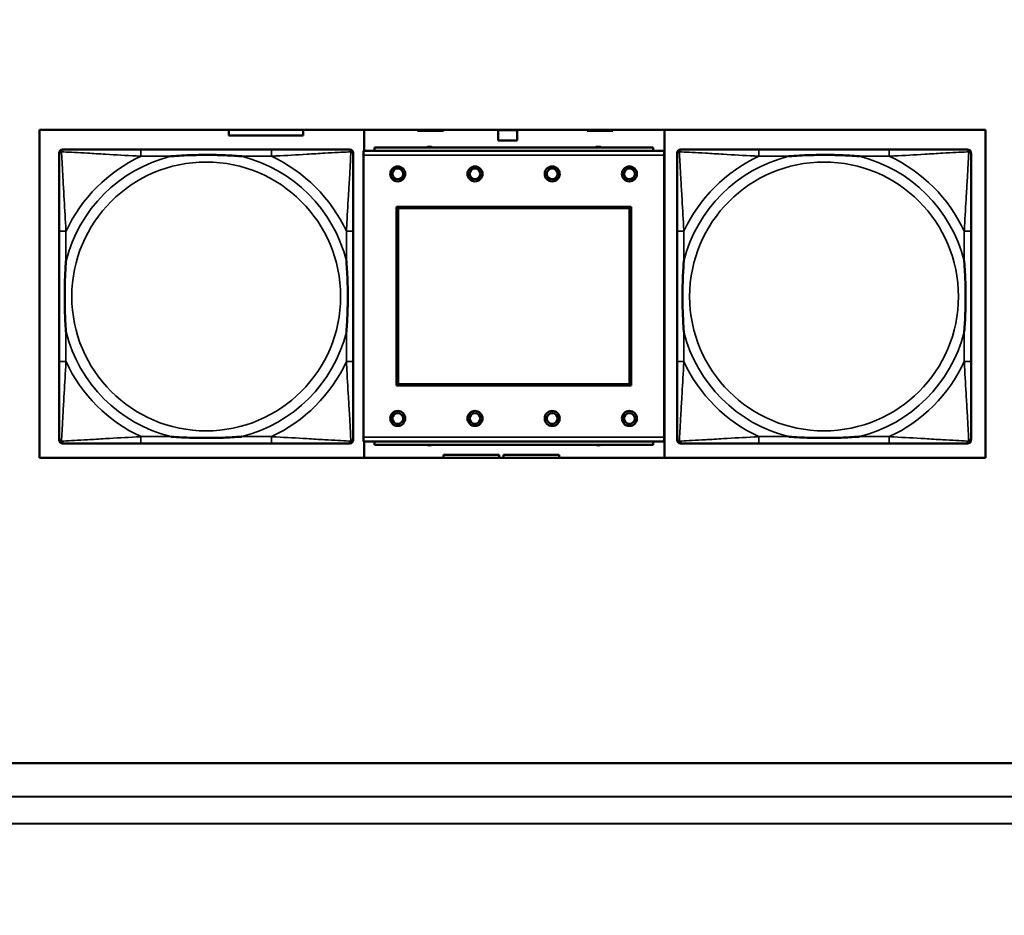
# Model space of a CAD drawing. Header units: inches. Extents: x 0.2 to 58.8, y 1.7 to 68.8.
# Tile 241 of 256: x 50.1 to 52.4, y 42.6 to 44.7. Entities that reach past the tile are written whole.
import ezdxf

# ---------------------------------------------------------------- set-up
doc = ezdxf.new("R2010")
doc.units = ezdxf.units.IN
doc.header["$MEASUREMENT"] = 0
for name, color, linetype, lineweight in [('Dimension (ANSI)', 7, 'Continuous', 25), ('Visible (ANSI)', 7, 'Continuous', 50), ('Visible Narrow (ANSI)', 7, 'Continuous', 35)]:
    doc.layers.add(name, color=color, linetype=linetype, lineweight=lineweight)
doc.styles.add('Note Text (ANSI)', font='tahoma.ttf')
doc.dimstyles.new('Default (ANSI)', dxfattribs={"dimtxt": 0.5, "dimasz": 0.098425, "dimexe": 0.125, "dimexo": 0.0625, "dimgap": 0.031496, "dimtad": 0, "dimtih": 1, "dimtoh": 1, "dimrnd": 1e-08, "dimzin": 4, "dimdsep": 46, "dimtxsty": 'Note Text (ANSI)', "dimcen": 0.09, "dimdle": 0.393701, "dimclrd": 256, "dimclre": 256, "dimclrt": 256, "dimadec": 0, "dimazin": 1, "dimtfac": 1, "dimtofl": 0, "dimtmove": 0, "dimatfit": 3, "dimfxl": 1, "dimtolj": 1, "dimtzin": 4, "dimlwd": -1, "dimlwe": -1, "dimarcsym": 0})

# ---------------------------------------------------------------- blocks, each defined once
blk = doc.blocks.new('*D10')
at = {"layer": 'Defpoints', "color": 0}
for p in [(53.6854, 65.0122), (49.0566, 40.8796), (56.9137, 40.8796)]:
    blk.add_point(p, dxfattribs=at)
at = {"layer": 'Dimension (ANSI)'}
for p, q in [((53.7479, 65.0122), (57.0387, 65.0122)), ((56.9137, 64.9138), (56.9137, 55.1839)), ((56.9137, 40.978), (56.9137, 54.4668)), ((49.1191, 40.8796), (57.0387, 40.8796))]:
    blk.add_line(p, q, dxfattribs=at)
for points in [[(56.8973, 64.9138), (56.9301, 64.9138), (56.9137, 65.0122)], [(56.8973, 40.978), (56.9301, 40.978), (56.9137, 40.8796)]]:
    blk.add_solid(points, dxfattribs=at)
at = {"layer": 'Dimension (ANSI)', "insert": (54.8793, 55.1524), "char_height": 0.5, "attachment_point": 1, "style": 'Note Text (ANSI)'}
blk.add_mtext('\\A1;24.13 [613.0]', dxfattribs=at)

msp = doc.modelspace()

# ---------------------------------------------------------------- linework, layer by layer
at = {"layer": 'Visible (ANSI)'}
for p, q in [((50.1552, 43.6777), (50.1552, 44.4427)), ((50.1552, 44.4427), (52.3602, 44.4427)), ((50.5964, 44.4294), (50.5964, 44.4427)), ((50.7696, 44.4294), (50.5964, 44.4294)), ((50.7696, 44.4427), (50.7696, 44.4294)), ((50.9115, 44.3934), (50.9115, 44.4427)), ((51.0365, 44.4399), (51.0365, 44.4427)), ((51.0965, 44.4399), (51.0365, 44.4399)), ((51.0965, 44.4427), (51.0965, 44.4399)), ((51.2245, 44.4419), (51.2685, 44.4419)), ((51.2245, 44.4179), (51.2245, 44.4419)), ((51.2685, 44.4419), (51.2685, 44.4179)), ((51.4315, 44.4399), (51.4315, 44.4427)), ((51.4915, 44.4399), (51.4315, 44.4399)), ((51.4915, 44.4427), (51.4915, 44.4399)), ((51.6115, 44.4427), (51.6115, 43.6777)), ((52.3602, 44.4427), (52.3602, 43.6777)), ((51.2685, 44.4179), (51.2245, 44.4179)), ((50.2012, 43.7195), (50.2012, 44.3888)), ((50.209, 44.3967), (50.213, 44.3967)), ((50.6957, 44.3967), (50.3917, 44.3967)), ((50.8744, 44.3967), (50.8783, 44.3967)), ((50.8862, 44.3888), (50.8862, 44.3849)), ((51.6111, 44.3934), (50.9101, 44.3934)), ((50.9101, 44.3834), (50.9101, 44.3934)), ((50.9101, 44.3834), (50.9101, 43.7264)), ((51.5856, 44.4014), (50.9356, 44.4014)), ((50.9356, 44.3934), (50.9356, 44.4014)), ((51.5856, 44.4014), (51.5856, 44.3934)), ((51.6111, 44.3934), (51.6111, 44.3834)), ((51.6111, 43.7264), (51.6111, 44.3834)), ((51.6412, 43.7195), (51.6412, 44.3888)), ((51.649, 44.3967), (51.653, 44.3967)), ((52.1357, 44.3967), (51.8317, 44.3967)), ((52.3144, 44.3967), (52.3183, 44.3967)), ((52.3262, 44.3888), (52.3262, 44.3849)), ((50.9871, 43.8464), (50.9871, 44.2634)), ((50.9871, 44.2634), (51.5341, 44.2634)), ((50.9907, 44.2598), (51.5305, 44.2598)), ((50.9907, 43.85), (50.9907, 44.2598)), ((51.5305, 44.2598), (51.5305, 43.85)), ((51.5341, 44.2634), (51.5341, 43.8464)), ((50.2012, 44.2062), (50.2012, 43.9022)), ((50.8862, 43.9022), (50.8862, 44.2062)), ((51.6412, 44.2062), (51.6412, 43.9022)), ((52.3262, 43.9022), (52.3262, 44.2062)), ((51.5341, 43.8464), (50.9871, 43.8464)), ((51.5305, 43.85), (50.9907, 43.85)), ((50.8862, 43.7235), (50.8862, 43.7195)), ((50.9101, 43.7164), (50.9101, 43.7264)), ((51.6111, 43.7264), (51.6111, 43.7164)), ((52.3262, 43.7235), (52.3262, 43.7195)), ((50.8783, 43.7117), (50.209, 43.7117)), ((50.3917, 43.7117), (50.6957, 43.7117)), ((50.9101, 43.7164), (51.6111, 43.7164)), ((50.9115, 43.6777), (50.9115, 43.7164)), ((50.9356, 43.7164), (50.9356, 43.7084)), ((51.5856, 43.7084), (50.9356, 43.7084)), ((51.5856, 43.7084), (51.5856, 43.7164)), ((52.3183, 43.7117), (51.649, 43.7117)), ((51.8317, 43.7117), (52.1357, 43.7117)), ((52.3602, 43.6777), (50.1552, 43.6777)), ((51.0965, 43.6777), (51.0965, 43.6849)), ((51.0965, 43.6849), (51.2265, 43.6849)), ((51.2265, 43.6849), (51.2265, 43.6777)), ((51.2365, 43.6777), (51.2365, 43.6849)), ((51.2365, 43.6849), (51.3665, 43.6849)), ((51.3665, 43.6849), (51.3665, 43.6777)), ((49.3565, 42.9662), (53.1769, 42.9662)), ((48.6886, 42.8895), (53.2556, 42.8876)), ((53.3186, 42.8246), (38.6012, 42.8309))]:
    msp.add_line(p, q, dxfattribs=at)
for centre, radius in [((50.9901, 44.3398), 0.0175), ((50.9901, 44.3398), 0.0125), ((51.1701, 44.3398), 0.0175), ((51.1701, 44.3398), 0.0125), ((51.3501, 44.3398), 0.0175), ((51.3501, 44.3398), 0.0125), ((51.5301, 44.3398), 0.0175), ((51.5301, 44.3398), 0.0125), ((50.9901, 43.7698), 0.0175), ((51.1701, 43.7698), 0.0175), ((51.3501, 43.7698), 0.0175), ((51.5301, 43.7698), 0.0175), ((50.9901, 43.7698), 0.0125), ((51.1701, 43.7698), 0.0125), ((51.3501, 43.7698), 0.0125), ((51.5301, 43.7698), 0.0125)]:
    msp.add_circle(centre, radius, dxfattribs=at)
for centre, radius, start, end in [((50.213, 44.3849), 0.0118, 90, 180), ((50.209, 44.3888), 0.00787, 90, 180), ((50.8744, 44.3849), 0.0118, 0, 90), ((50.8783, 44.3888), 0.00787, 0, 90), ((51.064, 44.3858), 0.0175, 63.5005, 116.4995), ((51.4577, 44.3858), 0.0175, 63.5005, 116.4995), ((51.653, 44.3849), 0.0118, 90, 180), ((51.649, 44.3888), 0.00787, 90, 180), ((52.3144, 44.3849), 0.0118, 0, 90), ((52.3183, 44.3888), 0.00787, 0, 90), ((50.213, 43.7235), 0.0118, 180, 270), ((50.209, 43.7195), 0.00787, 180, 270), ((50.8744, 43.7235), 0.0118, 270, 360), ((50.8783, 43.7195), 0.00787, 270, 0), ((51.653, 43.7235), 0.0118, 180, 270), ((51.649, 43.7195), 0.00787, 180, 270), ((52.3144, 43.7235), 0.0118, 270, 360), ((52.3183, 43.7195), 0.00787, 270, 0), ((51.064, 43.7244), 0.0175, 245.4758, 294.5242), ((51.4577, 43.7244), 0.0175, 245.4758, 294.5242)]:
    msp.add_arc(centre, radius, start, end, dxfattribs=at)
for points, knots in [([(50.2012, 44.3849), (50.2012, 44.37), (50.2012, 44.3284), (50.2012, 44.2878), (50.2012, 44.2612), (50.2012, 44.2334), (50.2012, 44.2062)], [-0.5252205, -0.5252205, -0.5252205, -0.5252205, -0.20743, -0.20743, -0.20743, 0, 0, 0, 0]), ([(50.3917, 44.3967), (50.3882, 44.3967), (50.3846, 44.3967), (50.381, 44.3967), (50.3478, 44.3967), (50.3141, 44.3967), (50.2832, 44.3967), (50.2563, 44.3967), (50.2307, 44.3967), (50.2173, 44.3967), (50.2157, 44.3967), (50.2142, 44.3967), (50.213, 44.3967)], [0, 0, 0, 0, 0.0272471, 0.0272471, 0.0272471, 0.2790553, 0.2790553, 0.2790553, 0.4988354, 0.4988354, 0.4988354, 0.5252205, 0.5252205, 0.5252205, 0.5252205]), ([(50.4609, 44.381), (50.4614, 44.381), (50.4618, 44.381), (50.4783, 44.3823), (50.4944, 44.3831), (50.5173, 44.3838), (50.524, 44.384), (50.5332, 44.3841), (50.5357, 44.3841), (50.5398, 44.3841), (50.5414, 44.3841), (50.5445, 44.3841), (50.546, 44.3841), (50.5496, 44.3841), (50.5516, 44.3841), (50.5578, 44.3841), (50.562, 44.384), (50.5717, 44.3838), (50.5773, 44.3836), (50.597, 44.3829), (50.6111, 44.3821), (50.6256, 44.381), (50.626, 44.381), (50.6264, 44.381)], [-0.416114, -0.416114, -0.416114, -0.416114, -0.4127691, -0.4127691, -0.2896446, -0.2896446, -0.2388934, -0.2388934, -0.2201881, -0.2201881, -0.2080204, -0.2080204, -0.196499, -0.196499, -0.1809939, -0.1809939, -0.149741, -0.149741, -0.1073162, -0.1073162, 0, 0, 0.0033356, 0.0033356, 0.0033356, 0.0033356]), ([(50.8744, 44.3967), (50.8595, 44.3967), (50.8179, 44.3967), (50.7773, 44.3967), (50.7507, 44.3967), (50.7229, 44.3967), (50.6957, 44.3967)], [-0.5252205, -0.5252205, -0.5252205, -0.5252205, -0.20743, -0.20743, -0.20743, 0, 0, 0, 0]), ([(50.8862, 44.2062), (50.8862, 44.2097), (50.8862, 44.2133), (50.8862, 44.2169), (50.8862, 44.2501), (50.8862, 44.2838), (50.8862, 44.3147), (50.8862, 44.3416), (50.8862, 44.3672), (50.8862, 44.3806), (50.8862, 44.3822), (50.8862, 44.3837), (50.8862, 44.3849)], [0, 0, 0, 0, 0.0272471, 0.0272471, 0.0272471, 0.2790553, 0.2790553, 0.2790553, 0.4988354, 0.4988354, 0.4988354, 0.5252205, 0.5252205, 0.5252205, 0.5252205]), ([(51.6412, 44.3849), (51.6412, 44.37), (51.6412, 44.3284), (51.6412, 44.2878), (51.6412, 44.2612), (51.6412, 44.2334), (51.6412, 44.2062)], [-0.5252205, -0.5252205, -0.5252205, -0.5252205, -0.20743, -0.20743, -0.20743, 0, 0, 0, 0]), ([(51.8317, 44.3967), (51.8282, 44.3967), (51.8246, 44.3967), (51.821, 44.3967), (51.7878, 44.3967), (51.7541, 44.3967), (51.7232, 44.3967), (51.6963, 44.3967), (51.6707, 44.3967), (51.6573, 44.3967), (51.6557, 44.3967), (51.6542, 44.3967), (51.653, 44.3967)], [0, 0, 0, 0, 0.0272471, 0.0272471, 0.0272471, 0.2790553, 0.2790553, 0.2790553, 0.4988354, 0.4988354, 0.4988354, 0.5252205, 0.5252205, 0.5252205, 0.5252205]), ([(51.9009, 44.381), (51.9014, 44.381), (51.9018, 44.381), (51.9183, 44.3823), (51.9344, 44.3831), (51.9573, 44.3838), (51.964, 44.384), (51.9732, 44.3841), (51.9757, 44.3841), (51.9798, 44.3841), (51.9814, 44.3841), (51.9845, 44.3841), (51.986, 44.3841), (51.9896, 44.3841), (51.9916, 44.3841), (51.9978, 44.3841), (52.002, 44.384), (52.0117, 44.3838), (52.0173, 44.3836), (52.037, 44.3829), (52.0511, 44.3821), (52.0656, 44.381), (52.066, 44.381), (52.0664, 44.381)], [-0.416114, -0.416114, -0.416114, -0.416114, -0.4127691, -0.4127691, -0.2896446, -0.2896446, -0.2388934, -0.2388934, -0.2201881, -0.2201881, -0.2080204, -0.2080204, -0.196499, -0.196499, -0.1809939, -0.1809939, -0.149741, -0.149741, -0.1073162, -0.1073162, 0, 0, 0.0033356, 0.0033356, 0.0033356, 0.0033356]), ([(52.3144, 44.3967), (52.2995, 44.3967), (52.2579, 44.3967), (52.2173, 44.3967), (52.1907, 44.3967), (52.1629, 44.3967), (52.1357, 44.3967)], [-0.5252205, -0.5252205, -0.5252205, -0.5252205, -0.20743, -0.20743, -0.20743, 0, 0, 0, 0]), ([(52.3262, 44.2062), (52.3262, 44.2097), (52.3262, 44.2133), (52.3262, 44.2169), (52.3262, 44.2501), (52.3262, 44.2838), (52.3262, 44.3147), (52.3262, 44.3416), (52.3262, 44.3672), (52.3262, 44.3806), (52.3262, 44.3822), (52.3262, 44.3837), (52.3262, 44.3849)], [0, 0, 0, 0, 0.0272471, 0.0272471, 0.0272471, 0.2790553, 0.2790553, 0.2790553, 0.4988354, 0.4988354, 0.4988354, 0.5252205, 0.5252205, 0.5252205, 0.5252205]), ([(50.2169, 43.9714), (50.2169, 43.9719), (50.2169, 43.9723), (50.2156, 43.9888), (50.2148, 44.0049), (50.2141, 44.0278), (50.2139, 44.0345), (50.2138, 44.0437), (50.2138, 44.0462), (50.2138, 44.0503), (50.2138, 44.0519), (50.2138, 44.055), (50.2138, 44.0565), (50.2138, 44.0601), (50.2138, 44.0621), (50.2138, 44.0683), (50.2139, 44.0725), (50.2141, 44.0822), (50.2143, 44.0878), (50.215, 44.1075), (50.2158, 44.1216), (50.2169, 44.1361), (50.2169, 44.1365), (50.2169, 44.1369)], [-0.416114, -0.416114, -0.416114, -0.416114, -0.4127691, -0.4127691, -0.2896446, -0.2896446, -0.2388934, -0.2388934, -0.2201881, -0.2201881, -0.2080204, -0.2080204, -0.196499, -0.196499, -0.1809939, -0.1809939, -0.149741, -0.149741, -0.1073162, -0.1073162, 0, 0, 0.0033356, 0.0033356, 0.0033356, 0.0033356]), ([(50.8705, 44.1369), (50.8705, 44.1365), (50.8705, 44.1361), (50.8718, 44.1196), (50.8726, 44.1035), (50.8733, 44.0806), (50.8735, 44.0739), (50.8736, 44.0647), (50.8736, 44.0622), (50.8736, 44.0581), (50.8736, 44.0565), (50.8736, 44.0534), (50.8736, 44.0519), (50.8736, 44.0483), (50.8736, 44.0462), (50.8736, 44.0401), (50.8735, 44.0359), (50.8733, 44.0262), (50.8731, 44.0206), (50.8724, 44.0008), (50.8716, 43.9868), (50.8705, 43.9723), (50.8705, 43.9719), (50.8705, 43.9714)], [-0.416114, -0.416114, -0.416114, -0.416114, -0.4127691, -0.4127691, -0.2896446, -0.2896446, -0.2388934, -0.2388934, -0.2201881, -0.2201881, -0.2080204, -0.2080204, -0.196499, -0.196499, -0.1809939, -0.1809939, -0.149741, -0.149741, -0.1073162, -0.1073162, 0, 0, 0.0033356, 0.0033356, 0.0033356, 0.0033356]), ([(51.6569, 43.9714), (51.6569, 43.9719), (51.6569, 43.9723), (51.6556, 43.9888), (51.6548, 44.0049), (51.6541, 44.0278), (51.6539, 44.0345), (51.6538, 44.0437), (51.6538, 44.0462), (51.6538, 44.0503), (51.6538, 44.0519), (51.6538, 44.055), (51.6538, 44.0565), (51.6538, 44.0601), (51.6538, 44.0621), (51.6538, 44.0683), (51.6539, 44.0725), (51.6541, 44.0822), (51.6543, 44.0878), (51.655, 44.1075), (51.6558, 44.1216), (51.6569, 44.1361), (51.6569, 44.1365), (51.6569, 44.1369)], [-0.416114, -0.416114, -0.416114, -0.416114, -0.4127691, -0.4127691, -0.2896446, -0.2896446, -0.2388934, -0.2388934, -0.2201881, -0.2201881, -0.2080204, -0.2080204, -0.196499, -0.196499, -0.1809939, -0.1809939, -0.149741, -0.149741, -0.1073162, -0.1073162, 0, 0, 0.0033356, 0.0033356, 0.0033356, 0.0033356]), ([(52.3105, 44.1369), (52.3105, 44.1365), (52.3105, 44.1361), (52.3118, 44.1196), (52.3126, 44.1035), (52.3133, 44.0806), (52.3135, 44.0739), (52.3136, 44.0647), (52.3136, 44.0622), (52.3136, 44.0581), (52.3136, 44.0565), (52.3136, 44.0534), (52.3136, 44.0519), (52.3136, 44.0483), (52.3136, 44.0462), (52.3136, 44.0401), (52.3135, 44.0359), (52.3133, 44.0262), (52.3131, 44.0206), (52.3124, 44.0008), (52.3116, 43.9868), (52.3105, 43.9723), (52.3105, 43.9719), (52.3105, 43.9714)], [-0.416114, -0.416114, -0.416114, -0.416114, -0.4127691, -0.4127691, -0.2896446, -0.2896446, -0.2388934, -0.2388934, -0.2201881, -0.2201881, -0.2080204, -0.2080204, -0.196499, -0.196499, -0.1809939, -0.1809939, -0.149741, -0.149741, -0.1073162, -0.1073162, 0, 0, 0.0033356, 0.0033356, 0.0033356, 0.0033356]), ([(50.2012, 43.9022), (50.2012, 43.875), (50.2012, 43.8472), (50.2012, 43.8206), (50.2012, 43.78), (50.2012, 43.7384), (50.2012, 43.7235)], [3.9382945, 3.9382945, 3.9382945, 3.9382945, 4.1457245, 4.1457245, 4.1457245, 4.463515, 4.463515, 4.463515, 4.463515]), ([(50.8862, 43.7235), (50.8862, 43.7384), (50.8862, 43.78), (50.8862, 43.8206), (50.8862, 43.8472), (50.8862, 43.875), (50.8862, 43.9022)], [-0.5252205, -0.5252205, -0.5252205, -0.5252205, -0.20743, -0.20743, -0.20743, 0, 0, 0, 0]), ([(51.6412, 43.9022), (51.6412, 43.875), (51.6412, 43.8472), (51.6412, 43.8206), (51.6412, 43.78), (51.6412, 43.7384), (51.6412, 43.7235)], [3.9382945, 3.9382945, 3.9382945, 3.9382945, 4.1457245, 4.1457245, 4.1457245, 4.463515, 4.463515, 4.463515, 4.463515]), ([(52.3262, 43.7235), (52.3262, 43.7384), (52.3262, 43.78), (52.3262, 43.8206), (52.3262, 43.8472), (52.3262, 43.875), (52.3262, 43.9022)], [-0.5252205, -0.5252205, -0.5252205, -0.5252205, -0.20743, -0.20743, -0.20743, 0, 0, 0, 0]), ([(50.6264, 43.7274), (50.626, 43.7274), (50.6256, 43.7274), (50.6111, 43.7263), (50.597, 43.7255), (50.5773, 43.7248), (50.5717, 43.7246), (50.562, 43.7244), (50.5578, 43.7243), (50.5516, 43.7243), (50.5496, 43.7243), (50.546, 43.7243), (50.5445, 43.7243), (50.5414, 43.7243), (50.5398, 43.7243), (50.5357, 43.7243), (50.5332, 43.7243), (50.524, 43.7244), (50.5173, 43.7246), (50.4944, 43.7253), (50.4783, 43.7261), (50.4618, 43.7274), (50.4614, 43.7274), (50.4609, 43.7274)], [-0.4149464, -0.4149464, -0.4149464, -0.4149464, -0.41162, -0.41162, -0.3046026, -0.3046026, -0.2622958, -0.2622958, -0.23113, -0.23113, -0.215668, -0.215668, -0.2041787, -0.2041787, -0.1920448, -0.1920448, -0.1733916, -0.1733916, -0.1227817, -0.1227817, 0, 0, 0.0033356, 0.0033356, 0.0033356, 0.0033356]), ([(52.0664, 43.7274), (52.066, 43.7274), (52.0656, 43.7274), (52.0511, 43.7263), (52.037, 43.7255), (52.0173, 43.7248), (52.0117, 43.7246), (52.002, 43.7244), (51.9978, 43.7243), (51.9916, 43.7243), (51.9896, 43.7243), (51.986, 43.7243), (51.9845, 43.7243), (51.9814, 43.7243), (51.9798, 43.7243), (51.9757, 43.7243), (51.9732, 43.7243), (51.964, 43.7244), (51.9573, 43.7246), (51.9344, 43.7253), (51.9183, 43.7261), (51.9018, 43.7274), (51.9014, 43.7274), (51.9009, 43.7274)], [-0.4149464, -0.4149464, -0.4149464, -0.4149464, -0.41162, -0.41162, -0.3046026, -0.3046026, -0.2622958, -0.2622958, -0.23113, -0.23113, -0.215668, -0.215668, -0.2041787, -0.2041787, -0.1920448, -0.1920448, -0.1733916, -0.1733916, -0.1227817, -0.1227817, 0, 0, 0.0033356, 0.0033356, 0.0033356, 0.0033356]), ([(50.213, 43.7117), (50.2279, 43.7117), (50.2695, 43.7117), (50.3101, 43.7117), (50.3367, 43.7117), (50.3645, 43.7117), (50.3917, 43.7117)], [-0.5252205, -0.5252205, -0.5252205, -0.5252205, -0.20743, -0.20743, -0.20743, 0, 0, 0, 0]), ([(50.6957, 43.7117), (50.7229, 43.7117), (50.7507, 43.7117), (50.7773, 43.7117), (50.8179, 43.7117), (50.8595, 43.7117), (50.8744, 43.7117)], [3.9382945, 3.9382945, 3.9382945, 3.9382945, 4.1457245, 4.1457245, 4.1457245, 4.463515, 4.463515, 4.463515, 4.463515]), ([(51.653, 43.7117), (51.6679, 43.7117), (51.7095, 43.7117), (51.7501, 43.7117), (51.7767, 43.7117), (51.8045, 43.7117), (51.8317, 43.7117)], [-0.5252205, -0.5252205, -0.5252205, -0.5252205, -0.20743, -0.20743, -0.20743, 0, 0, 0, 0]), ([(52.1357, 43.7117), (52.1629, 43.7117), (52.1907, 43.7117), (52.2173, 43.7117), (52.2579, 43.7117), (52.2995, 43.7117), (52.3144, 43.7117)], [3.9382945, 3.9382945, 3.9382945, 3.9382945, 4.1457245, 4.1457245, 4.1457245, 4.463515, 4.463515, 4.463515, 4.463515])]:
    msp.add_open_spline(points, degree=3, knots=knots, dxfattribs=at)
at = {"layer": 'Visible Narrow (ANSI)'}
for p, q in [((50.3917, 44.3967), (50.3917, 44.381)), ((50.6957, 44.3967), (50.6957, 44.381)), ((50.9101, 44.3834), (51.6111, 44.3834)), ((51.8317, 44.3967), (51.8317, 44.381)), ((52.1357, 44.3967), (52.1357, 44.381)), ((50.3917, 44.381), (50.4609, 44.381)), ((50.6264, 44.381), (50.6957, 44.381)), ((51.8317, 44.381), (51.9009, 44.381)), ((52.0664, 44.381), (52.1357, 44.381)), ((50.2169, 44.2062), (50.2012, 44.2062)), ((50.2169, 44.1369), (50.2169, 44.2062)), ((50.8862, 44.2062), (50.8705, 44.2062)), ((50.8705, 44.2062), (50.8705, 44.1369)), ((51.6569, 44.2062), (51.6412, 44.2062)), ((51.6569, 44.1369), (51.6569, 44.2062)), ((52.3262, 44.2062), (52.3105, 44.2062)), ((52.3105, 44.2062), (52.3105, 44.1369)), ((50.2169, 43.9022), (50.2169, 43.9714)), ((50.8705, 43.9714), (50.8705, 43.9022)), ((51.6569, 43.9022), (51.6569, 43.9714)), ((52.3105, 43.9714), (52.3105, 43.9022)), ((50.2169, 43.9022), (50.2012, 43.9022)), ((50.8862, 43.9022), (50.8705, 43.9022)), ((51.6569, 43.9022), (51.6412, 43.9022)), ((52.3262, 43.9022), (52.3105, 43.9022)), ((50.3917, 43.7274), (50.3917, 43.7117)), ((50.4609, 43.7274), (50.3917, 43.7274)), ((50.6957, 43.7274), (50.6264, 43.7274)), ((50.6957, 43.7274), (50.6957, 43.7117)), ((51.6111, 43.7264), (50.9101, 43.7264)), ((51.8317, 43.7274), (51.8317, 43.7117)), ((51.9009, 43.7274), (51.8317, 43.7274)), ((52.1357, 43.7274), (52.0664, 43.7274)), ((52.1357, 43.7274), (52.1357, 43.7117))]:
    msp.add_line(p, q, dxfattribs=at)
for centre in [(50.5437, 44.0542), (51.9837, 44.0542)]:
    msp.add_circle(centre, 0.3133, dxfattribs=at)
for centre, radius, start, end in [((50.5437, 44.0542), 0.3371, 104.2103, 165.7897), ((50.5437, 44.0542), 0.3604, 114.9407, 155.0593), ((50.5437, 44.0542), 0.3371, 14.2103, 75.7897), ((50.5437, 44.0542), 0.3604, 24.9407, 65.0593), ((51.9837, 44.0542), 0.3371, 104.2103, 165.7897), ((51.9837, 44.0542), 0.3604, 114.9407, 155.0593), ((51.9837, 44.0542), 0.3371, 14.2103, 75.7897), ((51.9837, 44.0542), 0.3604, 24.9407, 65.0593), ((50.5437, 44.0542), 0.3371, 194.2103, 255.7897), ((50.5437, 44.0542), 0.3371, 284.2103, 345.7897), ((51.9837, 44.0542), 0.3371, 194.2103, 255.7897), ((51.9837, 44.0542), 0.3371, 284.2103, 345.7897), ((50.5437, 44.0542), 0.3604, 204.9407, 245.0593), ((50.5437, 44.0542), 0.3604, 294.9407, 335.0593), ((51.9837, 44.0542), 0.3604, 204.9407, 245.0593), ((51.9837, 44.0542), 0.3604, 294.9407, 335.0593)]:
    msp.add_arc(centre, radius, start, end, dxfattribs=at)
for points, knots in [([(50.2012, 44.3849), (50.2012, 44.3855), (50.2013, 44.3861), (50.2015, 44.3871), (50.2017, 44.3875), (50.202, 44.3881), (50.2021, 44.3884), (50.2024, 44.3888), (50.2025, 44.3889), (50.2028, 44.3893), (50.2031, 44.3896), (50.2038, 44.3902), (50.2043, 44.3905), (50.2053, 44.391), (50.2059, 44.3913), (50.2065, 44.3914)], [-0.02627331, -0.02627331, -0.02627331, -0.02627331, -0.02158775, -0.02158775, -0.01736415, -0.01736415, -0.0147244, -0.0147244, -0.01307456, -0.01307456, -0.00977487, -0.00977487, -0.00449537, -0.00449537, 0.00012419, 0.00012419, 0.00012419, 0.00012419]), ([(50.2065, 44.3914), (50.2066, 44.392), (50.2069, 44.3926), (50.2074, 44.3936), (50.2077, 44.3941), (50.2083, 44.3948), (50.2086, 44.3951), (50.209, 44.3954), (50.2091, 44.3955), (50.2095, 44.3958), (50.2097, 44.3959), (50.2104, 44.3962), (50.2108, 44.3964), (50.2118, 44.3966), (50.2124, 44.3967), (50.213, 44.3967)], [-0.00012419, -0.00012419, -0.00012419, -0.00012419, 0.00449537, 0.00449537, 0.00977487, 0.00977487, 0.01307456, 0.01307456, 0.0147244, 0.0147244, 0.01736415, 0.01736415, 0.02158775, 0.02158775, 0.02627331, 0.02627331, 0.02627331, 0.02627331]), ([(50.2169, 44.2062), (50.2167, 44.2099), (50.2165, 44.2137), (50.215, 44.241), (50.2136, 44.2652), (50.2114, 44.3031), (50.2105, 44.3171), (50.2085, 44.3523), (50.2075, 44.3725), (50.2066, 44.3879), (50.2066, 44.3897), (50.2065, 44.3914)], [0, 0, 0, 0, 0.0278591, 0.0278591, 0.201273, 0.201273, 0.3066357, 0.3066357, 0.475216, 0.475216, 0.5007189, 0.5007189, 0.5007189, 0.5007189]), ([(50.2065, 44.3914), (50.2082, 44.3913), (50.21, 44.3912), (50.2254, 44.3904), (50.2455, 44.3893), (50.2808, 44.3874), (50.2948, 44.3865), (50.3327, 44.3843), (50.3569, 44.3829), (50.3842, 44.3814), (50.388, 44.3812), (50.3917, 44.381)], [-0.5007189, -0.5007189, -0.5007189, -0.5007189, -0.475216, -0.475216, -0.3066357, -0.3066357, -0.201273, -0.201273, -0.0278591, -0.0278591, 0, 0, 0, 0]), ([(50.6957, 44.381), (50.6994, 44.3812), (50.7032, 44.3814), (50.7305, 44.3829), (50.7547, 44.3843), (50.7926, 44.3865), (50.8066, 44.3874), (50.8418, 44.3893), (50.862, 44.3904), (50.8774, 44.3912), (50.8792, 44.3913), (50.8809, 44.3914)], [0, 0, 0, 0, 0.0278591, 0.0278591, 0.201273, 0.201273, 0.3066357, 0.3066357, 0.475216, 0.475216, 0.5007189, 0.5007189, 0.5007189, 0.5007189]), ([(50.8809, 44.3914), (50.8808, 44.3897), (50.8807, 44.3879), (50.8799, 44.3725), (50.8788, 44.3523), (50.8769, 44.3171), (50.876, 44.3031), (50.8738, 44.2652), (50.8724, 44.241), (50.8709, 44.2137), (50.8707, 44.2099), (50.8705, 44.2062)], [-0.5007189, -0.5007189, -0.5007189, -0.5007189, -0.475216, -0.475216, -0.3066357, -0.3066357, -0.201273, -0.201273, -0.0278591, -0.0278591, 0, 0, 0, 0]), ([(50.8744, 44.3967), (50.875, 44.3967), (50.8756, 44.3966), (50.8766, 44.3964), (50.877, 44.3962), (50.8776, 44.3959), (50.8779, 44.3958), (50.8783, 44.3955), (50.8784, 44.3954), (50.8788, 44.3951), (50.8791, 44.3948), (50.8797, 44.3941), (50.88, 44.3936), (50.8805, 44.3926), (50.8808, 44.392), (50.8809, 44.3914)], [-0.02627331, -0.02627331, -0.02627331, -0.02627331, -0.02158775, -0.02158775, -0.01736415, -0.01736415, -0.0147244, -0.0147244, -0.01307456, -0.01307456, -0.00977487, -0.00977487, -0.00449537, -0.00449537, 0.00012419, 0.00012419, 0.00012419, 0.00012419]), ([(50.8809, 44.3914), (50.8815, 44.3913), (50.8821, 44.391), (50.8831, 44.3905), (50.8836, 44.3902), (50.8843, 44.3896), (50.8846, 44.3893), (50.8849, 44.3889), (50.885, 44.3888), (50.8853, 44.3884), (50.8854, 44.3881), (50.8857, 44.3875), (50.8859, 44.3871), (50.8861, 44.3861), (50.8862, 44.3855), (50.8862, 44.3849)], [-0.00012419, -0.00012419, -0.00012419, -0.00012419, 0.00449537, 0.00449537, 0.00977487, 0.00977487, 0.01307456, 0.01307456, 0.0147244, 0.0147244, 0.01736415, 0.01736415, 0.02158775, 0.02158775, 0.02627331, 0.02627331, 0.02627331, 0.02627331]), ([(51.6412, 44.3849), (51.6412, 44.3855), (51.6413, 44.3861), (51.6415, 44.3871), (51.6417, 44.3875), (51.642, 44.3881), (51.6421, 44.3884), (51.6424, 44.3888), (51.6425, 44.3889), (51.6428, 44.3893), (51.6431, 44.3896), (51.6438, 44.3902), (51.6443, 44.3905), (51.6453, 44.391), (51.6459, 44.3913), (51.6465, 44.3914)], [-0.02627331, -0.02627331, -0.02627331, -0.02627331, -0.02158775, -0.02158775, -0.01736415, -0.01736415, -0.0147244, -0.0147244, -0.01307456, -0.01307456, -0.00977487, -0.00977487, -0.00449537, -0.00449537, 0.00012419, 0.00012419, 0.00012419, 0.00012419]), ([(51.6465, 44.3914), (51.6466, 44.392), (51.6469, 44.3926), (51.6474, 44.3936), (51.6477, 44.3941), (51.6483, 44.3948), (51.6486, 44.3951), (51.649, 44.3954), (51.6491, 44.3955), (51.6495, 44.3958), (51.6497, 44.3959), (51.6504, 44.3962), (51.6508, 44.3964), (51.6518, 44.3966), (51.6524, 44.3967), (51.653, 44.3967)], [-0.00012419, -0.00012419, -0.00012419, -0.00012419, 0.00449537, 0.00449537, 0.00977487, 0.00977487, 0.01307456, 0.01307456, 0.0147244, 0.0147244, 0.01736415, 0.01736415, 0.02158775, 0.02158775, 0.02627331, 0.02627331, 0.02627331, 0.02627331]), ([(51.6569, 44.2062), (51.6567, 44.2099), (51.6565, 44.2137), (51.655, 44.241), (51.6536, 44.2652), (51.6514, 44.3031), (51.6505, 44.3171), (51.6485, 44.3523), (51.6475, 44.3725), (51.6466, 44.3879), (51.6466, 44.3897), (51.6465, 44.3914)], [0, 0, 0, 0, 0.0278591, 0.0278591, 0.201273, 0.201273, 0.3066357, 0.3066357, 0.475216, 0.475216, 0.5007189, 0.5007189, 0.5007189, 0.5007189]), ([(51.6465, 44.3914), (51.6482, 44.3913), (51.65, 44.3912), (51.6654, 44.3904), (51.6855, 44.3893), (51.7208, 44.3874), (51.7348, 44.3865), (51.7727, 44.3843), (51.7969, 44.3829), (51.8242, 44.3814), (51.828, 44.3812), (51.8317, 44.381)], [-0.5007189, -0.5007189, -0.5007189, -0.5007189, -0.475216, -0.475216, -0.3066357, -0.3066357, -0.201273, -0.201273, -0.0278591, -0.0278591, 0, 0, 0, 0]), ([(52.1357, 44.381), (52.1394, 44.3812), (52.1432, 44.3814), (52.1705, 44.3829), (52.1947, 44.3843), (52.2326, 44.3865), (52.2466, 44.3874), (52.2818, 44.3893), (52.302, 44.3904), (52.3174, 44.3912), (52.3192, 44.3913), (52.3209, 44.3914)], [0, 0, 0, 0, 0.0278591, 0.0278591, 0.201273, 0.201273, 0.3066357, 0.3066357, 0.475216, 0.475216, 0.5007189, 0.5007189, 0.5007189, 0.5007189]), ([(52.3209, 44.3914), (52.3208, 44.3897), (52.3207, 44.3879), (52.3199, 44.3725), (52.3188, 44.3523), (52.3169, 44.3171), (52.316, 44.3031), (52.3138, 44.2652), (52.3124, 44.241), (52.3109, 44.2137), (52.3107, 44.2099), (52.3105, 44.2062)], [-0.5007189, -0.5007189, -0.5007189, -0.5007189, -0.475216, -0.475216, -0.3066357, -0.3066357, -0.201273, -0.201273, -0.0278591, -0.0278591, 0, 0, 0, 0]), ([(52.3144, 44.3967), (52.315, 44.3967), (52.3156, 44.3966), (52.3166, 44.3964), (52.317, 44.3962), (52.3176, 44.3959), (52.3179, 44.3958), (52.3183, 44.3955), (52.3184, 44.3954), (52.3188, 44.3951), (52.3191, 44.3948), (52.3197, 44.3941), (52.32, 44.3936), (52.3205, 44.3926), (52.3208, 44.392), (52.3209, 44.3914)], [-0.02627331, -0.02627331, -0.02627331, -0.02627331, -0.02158775, -0.02158775, -0.01736415, -0.01736415, -0.0147244, -0.0147244, -0.01307456, -0.01307456, -0.00977487, -0.00977487, -0.00449537, -0.00449537, 0.00012419, 0.00012419, 0.00012419, 0.00012419]), ([(52.3209, 44.3914), (52.3215, 44.3913), (52.3221, 44.391), (52.3231, 44.3905), (52.3236, 44.3902), (52.3243, 44.3896), (52.3246, 44.3893), (52.3249, 44.3889), (52.325, 44.3888), (52.3253, 44.3884), (52.3254, 44.3881), (52.3257, 44.3875), (52.3259, 44.3871), (52.3261, 44.3861), (52.3262, 44.3855), (52.3262, 44.3849)], [-0.00012419, -0.00012419, -0.00012419, -0.00012419, 0.00449537, 0.00449537, 0.00977487, 0.00977487, 0.01307456, 0.01307456, 0.0147244, 0.0147244, 0.01736415, 0.01736415, 0.02158775, 0.02158775, 0.02627331, 0.02627331, 0.02627331, 0.02627331]), ([(50.2065, 43.717), (50.2066, 43.7187), (50.2066, 43.7205), (50.2075, 43.7359), (50.2085, 43.756), (50.2105, 43.7913), (50.2114, 43.8053), (50.2136, 43.8432), (50.215, 43.8674), (50.2165, 43.8947), (50.2167, 43.8985), (50.2169, 43.9022)], [-4.4390134, -4.4390134, -4.4390134, -4.4390134, -4.4135105, -4.4135105, -4.2449302, -4.2449302, -4.1395675, -4.1395675, -3.9661536, -3.9661536, -3.9382945, -3.9382945, -3.9382945, -3.9382945]), ([(50.8705, 43.9022), (50.8707, 43.8985), (50.8709, 43.8947), (50.8724, 43.8674), (50.8738, 43.8432), (50.876, 43.8053), (50.8769, 43.7913), (50.8788, 43.756), (50.8799, 43.7359), (50.8807, 43.7205), (50.8808, 43.7187), (50.8809, 43.717)], [0, 0, 0, 0, 0.0278591, 0.0278591, 0.201273, 0.201273, 0.3066357, 0.3066357, 0.475216, 0.475216, 0.5007189, 0.5007189, 0.5007189, 0.5007189]), ([(51.6465, 43.717), (51.6466, 43.7187), (51.6466, 43.7205), (51.6475, 43.7359), (51.6485, 43.756), (51.6505, 43.7913), (51.6514, 43.8053), (51.6536, 43.8432), (51.655, 43.8674), (51.6565, 43.8947), (51.6567, 43.8985), (51.6569, 43.9022)], [-4.4390134, -4.4390134, -4.4390134, -4.4390134, -4.4135105, -4.4135105, -4.2449302, -4.2449302, -4.1395675, -4.1395675, -3.9661536, -3.9661536, -3.9382945, -3.9382945, -3.9382945, -3.9382945]), ([(52.3105, 43.9022), (52.3107, 43.8985), (52.3109, 43.8947), (52.3124, 43.8674), (52.3138, 43.8432), (52.316, 43.8053), (52.3169, 43.7913), (52.3188, 43.756), (52.3199, 43.7359), (52.3207, 43.7205), (52.3208, 43.7187), (52.3209, 43.717)], [0, 0, 0, 0, 0.0278591, 0.0278591, 0.201273, 0.201273, 0.3066357, 0.3066357, 0.475216, 0.475216, 0.5007189, 0.5007189, 0.5007189, 0.5007189]), ([(50.2065, 43.717), (50.2059, 43.7171), (50.2053, 43.7174), (50.2043, 43.7179), (50.2038, 43.7182), (50.2031, 43.7188), (50.2028, 43.7191), (50.2025, 43.7195), (50.2024, 43.7196), (50.2021, 43.72), (50.202, 43.7202), (50.2017, 43.7209), (50.2015, 43.7213), (50.2013, 43.7223), (50.2012, 43.7229), (50.2012, 43.7235)], [-0.00012419, -0.00012419, -0.00012419, -0.00012419, 0.00449537, 0.00449537, 0.00977487, 0.00977487, 0.01307456, 0.01307456, 0.0147244, 0.0147244, 0.01736415, 0.01736415, 0.02158775, 0.02158775, 0.02627331, 0.02627331, 0.02627331, 0.02627331]), ([(50.3917, 43.7274), (50.388, 43.7272), (50.3842, 43.727), (50.3569, 43.7255), (50.3327, 43.7241), (50.2948, 43.7219), (50.2808, 43.721), (50.2455, 43.719), (50.2254, 43.718), (50.21, 43.7171), (50.2082, 43.7171), (50.2065, 43.717)], [0, 0, 0, 0, 0.0278591, 0.0278591, 0.201273, 0.201273, 0.3066357, 0.3066357, 0.475216, 0.475216, 0.5007189, 0.5007189, 0.5007189, 0.5007189]), ([(50.213, 43.7117), (50.2124, 43.7117), (50.2118, 43.7118), (50.2108, 43.712), (50.2104, 43.7122), (50.2097, 43.7125), (50.2095, 43.7126), (50.2091, 43.7129), (50.209, 43.713), (50.2086, 43.7133), (50.2083, 43.7136), (50.2077, 43.7143), (50.2074, 43.7148), (50.2069, 43.7158), (50.2066, 43.7164), (50.2065, 43.717)], [-0.02627331, -0.02627331, -0.02627331, -0.02627331, -0.02158775, -0.02158775, -0.01736415, -0.01736415, -0.0147244, -0.0147244, -0.01307456, -0.01307456, -0.00977487, -0.00977487, -0.00449537, -0.00449537, 0.00012419, 0.00012419, 0.00012419, 0.00012419]), ([(50.8809, 43.717), (50.8792, 43.7171), (50.8774, 43.7171), (50.862, 43.718), (50.8418, 43.719), (50.8066, 43.721), (50.7926, 43.7219), (50.7547, 43.7241), (50.7305, 43.7255), (50.7032, 43.727), (50.6994, 43.7272), (50.6957, 43.7274)], [-4.4390134, -4.4390134, -4.4390134, -4.4390134, -4.4135105, -4.4135105, -4.2449302, -4.2449302, -4.1395675, -4.1395675, -3.9661536, -3.9661536, -3.9382945, -3.9382945, -3.9382945, -3.9382945]), ([(50.8809, 43.717), (50.8808, 43.7164), (50.8805, 43.7158), (50.88, 43.7148), (50.8797, 43.7143), (50.8791, 43.7136), (50.8788, 43.7133), (50.8784, 43.713), (50.8783, 43.7129), (50.8779, 43.7126), (50.8776, 43.7125), (50.877, 43.7122), (50.8766, 43.712), (50.8756, 43.7118), (50.875, 43.7117), (50.8744, 43.7117)], [-0.00012419, -0.00012419, -0.00012419, -0.00012419, 0.00449537, 0.00449537, 0.00977487, 0.00977487, 0.01307456, 0.01307456, 0.0147244, 0.0147244, 0.01736415, 0.01736415, 0.02158775, 0.02158775, 0.02627331, 0.02627331, 0.02627331, 0.02627331]), ([(50.8862, 43.7235), (50.8862, 43.7229), (50.8861, 43.7223), (50.8859, 43.7213), (50.8857, 43.7209), (50.8854, 43.7202), (50.8853, 43.72), (50.885, 43.7196), (50.8849, 43.7195), (50.8846, 43.7191), (50.8843, 43.7188), (50.8836, 43.7182), (50.8831, 43.7179), (50.8821, 43.7174), (50.8815, 43.7171), (50.8809, 43.717)], [-0.02627331, -0.02627331, -0.02627331, -0.02627331, -0.02158775, -0.02158775, -0.01736415, -0.01736415, -0.0147244, -0.0147244, -0.01307456, -0.01307456, -0.00977487, -0.00977487, -0.00449537, -0.00449537, 0.00012419, 0.00012419, 0.00012419, 0.00012419]), ([(51.6465, 43.717), (51.6459, 43.7171), (51.6453, 43.7174), (51.6443, 43.7179), (51.6438, 43.7182), (51.6431, 43.7188), (51.6428, 43.7191), (51.6425, 43.7195), (51.6424, 43.7196), (51.6421, 43.72), (51.642, 43.7202), (51.6417, 43.7209), (51.6415, 43.7213), (51.6413, 43.7223), (51.6412, 43.7229), (51.6412, 43.7235)], [-0.00012419, -0.00012419, -0.00012419, -0.00012419, 0.00449537, 0.00449537, 0.00977487, 0.00977487, 0.01307456, 0.01307456, 0.0147244, 0.0147244, 0.01736415, 0.01736415, 0.02158775, 0.02158775, 0.02627331, 0.02627331, 0.02627331, 0.02627331]), ([(51.8317, 43.7274), (51.828, 43.7272), (51.8242, 43.727), (51.7969, 43.7255), (51.7727, 43.7241), (51.7348, 43.7219), (51.7208, 43.721), (51.6855, 43.719), (51.6654, 43.718), (51.65, 43.7171), (51.6482, 43.7171), (51.6465, 43.717)], [0, 0, 0, 0, 0.0278591, 0.0278591, 0.201273, 0.201273, 0.3066357, 0.3066357, 0.475216, 0.475216, 0.5007189, 0.5007189, 0.5007189, 0.5007189]), ([(51.653, 43.7117), (51.6524, 43.7117), (51.6518, 43.7118), (51.6508, 43.712), (51.6504, 43.7122), (51.6497, 43.7125), (51.6495, 43.7126), (51.6491, 43.7129), (51.649, 43.713), (51.6486, 43.7133), (51.6483, 43.7136), (51.6477, 43.7143), (51.6474, 43.7148), (51.6469, 43.7158), (51.6466, 43.7164), (51.6465, 43.717)], [-0.02627331, -0.02627331, -0.02627331, -0.02627331, -0.02158775, -0.02158775, -0.01736415, -0.01736415, -0.0147244, -0.0147244, -0.01307456, -0.01307456, -0.00977487, -0.00977487, -0.00449537, -0.00449537, 0.00012419, 0.00012419, 0.00012419, 0.00012419]), ([(52.3209, 43.717), (52.3192, 43.7171), (52.3174, 43.7171), (52.302, 43.718), (52.2818, 43.719), (52.2466, 43.721), (52.2326, 43.7219), (52.1947, 43.7241), (52.1705, 43.7255), (52.1432, 43.727), (52.1394, 43.7272), (52.1357, 43.7274)], [-4.4390134, -4.4390134, -4.4390134, -4.4390134, -4.4135105, -4.4135105, -4.2449302, -4.2449302, -4.1395675, -4.1395675, -3.9661536, -3.9661536, -3.9382945, -3.9382945, -3.9382945, -3.9382945]), ([(52.3209, 43.717), (52.3208, 43.7164), (52.3205, 43.7158), (52.32, 43.7148), (52.3197, 43.7143), (52.3191, 43.7136), (52.3188, 43.7133), (52.3184, 43.713), (52.3183, 43.7129), (52.3179, 43.7126), (52.3176, 43.7125), (52.317, 43.7122), (52.3166, 43.712), (52.3156, 43.7118), (52.315, 43.7117), (52.3144, 43.7117)], [-0.00012419, -0.00012419, -0.00012419, -0.00012419, 0.00449537, 0.00449537, 0.00977487, 0.00977487, 0.01307456, 0.01307456, 0.0147244, 0.0147244, 0.01736415, 0.01736415, 0.02158775, 0.02158775, 0.02627331, 0.02627331, 0.02627331, 0.02627331]), ([(52.3262, 43.7235), (52.3262, 43.7229), (52.3261, 43.7223), (52.3259, 43.7213), (52.3257, 43.7209), (52.3254, 43.7202), (52.3253, 43.72), (52.325, 43.7196), (52.3249, 43.7195), (52.3246, 43.7191), (52.3243, 43.7188), (52.3236, 43.7182), (52.3231, 43.7179), (52.3221, 43.7174), (52.3215, 43.7171), (52.3209, 43.717)], [-0.02627331, -0.02627331, -0.02627331, -0.02627331, -0.02158775, -0.02158775, -0.01736415, -0.01736415, -0.0147244, -0.0147244, -0.01307456, -0.01307456, -0.00977487, -0.00977487, -0.00449537, -0.00449537, 0.00012419, 0.00012419, 0.00012419, 0.00012419])]:
    msp.add_open_spline(points, degree=3, knots=knots, dxfattribs=at)

# ---------------------------------------------------------------- dimensions: what is measured, and where the dimension line sits
at = {"layer": 'Dimension (ANSI)'}
dim = msp.add_linear_dim(base=(56.9137, 40.8796), p1=(53.6854, 65.0122), p2=(49.0566, 40.8796), angle=90, dimstyle='Default (ANSI)', override={"dimdec": 2, "dimtp": 0, "dimtm": 0, "dimtdec": 2, "dimatfit": 1}, dxfattribs=at)
dim.commit()
dim.dimension.update_dxf_attribs({"geometry": '*D10', "text_midpoint": (56.9137, 54.8253), "dimtype": 160})

doc.saveas('drawing.dxf')
